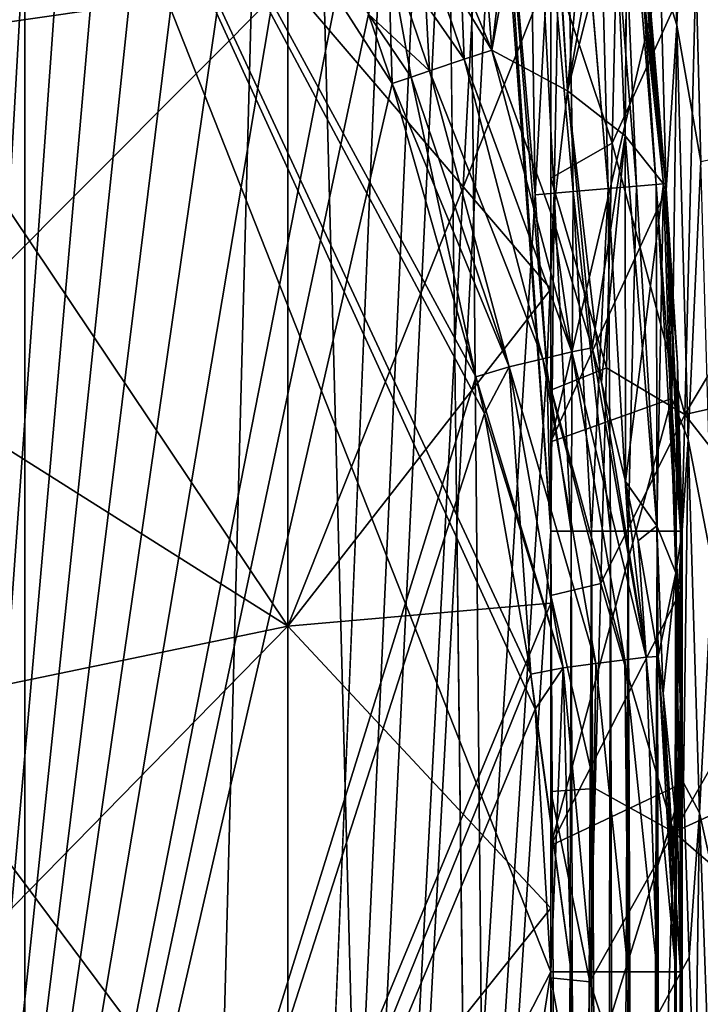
# Model space of a CAD drawing. Header units: metres. Extents: x -86 to 86, y -57 to 57.
# Tile 193 of 256: x 42.98 to 45.57, y -9.02 to -5.27. Entities that reach past the tile are written whole.
import ezdxf

# ---------------------------------------------------------------- set-up
doc = ezdxf.new("R2010")
doc.units = ezdxf.units.M
doc.layers.add('solid_125286', color=7, linetype='CONTINUOUS')

msp = doc.modelspace()

# ---------------------------------------------------------------- linework, layer by layer
at = {"layer": 'solid_125286'}
for points in [[(42.845493, -37.5, 42.475529), (43, 37.5, 42.5), (43, -37.5, 42.5)], [(42.845493, -37.5, 42.475529), (42.845493, 37.5, 42.475529), (43, 37.5, 42.5)], [(42.84594, 37.5, 71.52433), (43, -37.5, 71.5), (43, 37.5, 71.5)], [(42.84594, 37.5, 71.52433), (42.84594, -37.5, 71.52433), (43, -37.5, 71.5)], [(43, 37.5, 42.5), (44.558178, 0.000002, 42.5), (45, -37.5, 42.5)], [(43, -37.5, 42.5), (43, 37.5, 42.5), (45, -37.5, 42.5)], [(43, -37.5, 71.5), (44.558178, -0.000002, 71.5), (45, 37.5, 71.5)], [(43, 37.5, 71.5), (43, -37.5, 71.5), (45, 37.5, 71.5)], [(44.558178, 0.000002, 42.5), (44.676979, -2.797564, 42.5), (45, -37.5, 42.5)], [(43, -37.5, 71.5), (44.619659, -1.947621, 71.5), (44.558178, -0.000002, 71.5)], [(43, -37.5, 71.5), (44.676979, -2.797586, 71.5), (44.619659, -1.947621, 71.5)], [(42.5, -2.561738, 69.5), (44.94072, -7.893453, 69.5), (45, -8.891709, 69.5)], [(42.5, -13.75186, 69.5), (42.5, -2.561738, 69.5), (45, -8.891709, 69.5)], [(42.5, -2.561738, 69.5), (44.924088, -7.75955, 69.5), (44.94072, -7.893453, 69.5)], [(42.5, -2.561738, 69.5), (44.748169, -6.768505, 69.5), (44.924088, -7.75955, 69.5)], [(42.5, -2.561738, 69.5), (44.715443, -6.629291, 69.5), (44.748169, -6.768505, 69.5)], [(42.5, -2.561738, 69.5), (44.396141, -5.513064, 69.5), (44.715443, -6.629291, 69.5)], [(42.5, -2.561738, 69.5), (44.306656, -5.249444, 69.5), (44.396141, -5.513064, 69.5)], [(43.118568, -2.791946, 44.5), (42.959908, -2.660645, 44.5), (42.5, -13.751437, 44.5)], [(43.273991, -2.972508, 44.5), (43.118568, -2.791946, 44.5), (42.5, -13.751437, 44.5)], [(43, -37.5, 71.5), (44.768974, -3.95682, 71.5), (44.676979, -2.797586, 71.5)], [(44.676979, -2.797564, 42.5), (45, -7.215435, 42.5), (45, -37.5, 42.5)], [(44.676979, -2.797564, 42.5), (44.799034, -4.324539, 42.5), (45, -7.215435, 42.5)], [(43.426952, -3.197963, 44.5), (43.273991, -2.972508, 44.5), (42.5, -13.751437, 44.5)], [(43.579376, -3.466637, 44.5), (43.426952, -3.197963, 44.5), (42.5, -13.751437, 44.5)], [(43.733208, -3.779022, 44.5), (43.579376, -3.466637, 44.5), (42.5, -13.751437, 44.5)], [(45.479244, -5.290948, 31.885876), (45.435669, -3.594533, 32.557823), (45.417088, -5.09354, 32.057705)], [(45.527416, -4.140493, 32.323696), (45.435669, -3.594533, 32.557823), (45.479244, -5.290948, 31.885876)], [(44.645538, -3.696599, 43.935696), (44.657799, -5.102276, 44.325001), (44.775368, -5.385839, 44.299999)], [(44.960899, -3.809532, 43.601383), (44.645538, -3.696599, 43.935696), (44.775368, -5.385839, 44.299999)], [(43.890156, -4.136958, 44.5), (43.733208, -3.779022, 44.5), (42.5, -13.751437, 44.5)], [(44.960899, -3.809532, 43.601383), (44.775368, -5.385839, 44.299999), (45.063438, -5.540625, 43.934723)], [(45.206177, -3.9161, 43.240162), (44.960899, -3.809532, 43.601383), (45.063438, -5.540625, 43.934723)], [(45.049019, -3.941344, 71.41436), (45.217842, -5.91303, 71.415192), (45.16605, -3.931511, 71.303596)], [(45.206177, -3.9161, 43.240162), (45.063438, -5.540625, 43.934723), (45.283073, -5.711741, 43.53109)], [(45.16605, -3.931511, 71.303596), (45.326149, -5.903618, 71.316216), (45.241623, -3.925162, 71.161751)], [(45.16605, -3.931511, 71.303596), (45.217842, -5.91303, 71.415192), (45.326149, -5.903618, 71.316216)], [(45.241772, -3.927147, 42.838192), (45.326149, -5.903621, 42.683784), (45.166191, -3.933498, 42.696365)], [(45.291843, -4.653975, 43.19318), (45.206177, -3.9161, 43.240162), (45.283073, -5.711741, 43.53109)], [(45.437695, -5.893929, 43.02697), (45.206177, -3.9161, 43.240162), (45.291843, -4.653975, 43.19318)], [(45.252617, -3.926235, 43.125557), (45.206177, -3.9161, 43.240162), (45.437695, -5.893929, 43.02697)], [(45.241623, -3.925162, 71.161751), (45.401001, -5.897113, 71.190125), (45.268276, -3.922922, 71.011719)], [(45.241623, -3.925162, 71.161751), (45.326149, -5.903618, 71.316216), (45.401001, -5.897113, 71.190125)], [(45.268444, -3.924905, 42.988194), (45.40102, -5.897115, 42.809925), (45.241772, -3.927147, 42.838192)], [(45.241772, -3.927147, 42.838192), (45.40102, -5.897115, 42.809925), (45.326149, -5.903621, 42.683784)], [(45.268276, -3.922922, 71.011719), (45.436207, -5.894054, 71.047058), (45.252422, -3.924255, 70.874336)], [(45.252422, -3.924255, 70.874336), (45.428352, -5.894737, 70.900002), (45.290855, -4.645101, 70.80629)], [(45.252422, -3.924255, 70.874336), (45.437683, -5.893926, 70.972839), (45.428352, -5.894737, 70.900002)], [(45.252422, -3.924255, 70.874336), (45.436207, -5.894054, 71.047058), (45.437683, -5.893926, 70.972839)], [(45.252617, -3.926235, 43.125557), (45.436199, -5.894059, 42.952847), (45.268444, -3.924905, 42.988194)], [(45.252617, -3.926235, 43.125557), (45.437695, -5.893929, 43.02697), (45.436199, -5.894059, 42.952847)], [(45.268276, -3.922922, 71.011719), (45.401001, -5.897113, 71.190125), (45.436207, -5.894054, 71.047058)], [(45.268444, -3.924905, 42.988194), (45.436199, -5.894059, 42.952847), (45.40102, -5.897115, 42.809925)], [(43, -37.5, 71.5), (44.799034, -4.324551, 71.5), (44.768974, -3.95682, 71.5)], [(44.910156, -3.953012, 71.479858), (44.799034, -4.324551, 71.5), (44.940296, -5.937149, 71.5)], [(44.910313, -3.955001, 42.520138), (44.940296, -5.937149, 42.5), (44.799034, -4.324539, 42.5)], [(44.910156, -3.953012, 71.479858), (45.085335, -5.924545, 71.478333), (45.049019, -3.941344, 71.41436)], [(44.910156, -3.953012, 71.479858), (44.940296, -5.937149, 71.5), (45.013401, -5.930797, 71.494583)], [(44.910156, -3.953012, 71.479858), (45.013401, -5.930797, 71.494583), (45.085335, -5.924545, 71.478333)], [(45.049164, -3.943332, 42.585625), (44.940296, -5.937149, 42.5), (44.910313, -3.955001, 42.520138)], [(45.049164, -3.943332, 42.585625), (45.013248, -5.930809, 42.50539), (44.940296, -5.937149, 42.5)], [(45.049164, -3.943332, 42.585625), (45.085236, -5.924554, 42.521633), (45.013248, -5.930809, 42.50539)], [(45.049019, -3.941344, 71.41436), (45.085335, -5.924545, 71.478333), (45.217842, -5.91303, 71.415192)], [(45.166191, -3.933498, 42.696365), (45.217876, -5.913029, 42.584827), (45.049164, -3.943332, 42.585625)], [(45.049164, -3.943332, 42.585625), (45.217876, -5.913029, 42.584827), (45.085236, -5.924554, 42.521633)], [(45.166191, -3.933498, 42.696365), (45.326149, -5.903621, 42.683784), (45.217876, -5.913029, 42.584827)], [(44, -5.124617, 40.125332), (42.5, -4.028228, 40.385902), (42.5, -5.34226, 40.065662)], [(44, -5.124617, 1.874669), (42.5, -5.34226, 1.934338), (42.5, -4.028228, 1.614098)], [(44.051765, -4.543066, 44.5), (43.890156, -4.136958, 44.5), (42.5, -13.751437, 44.5)], [(45.571373, -5.809503, 31.564554), (45.527416, -4.140493, 32.323696), (45.479244, -5.290948, 31.885876)], [(45.659367, -5.791294, 31.555208), (45.61541, -4.123773, 32.311749), (45.527416, -4.140493, 32.323696)], [(45.659367, -5.791294, 31.555208), (45.527416, -4.140493, 32.323696), (45.571373, -5.809503, 31.564554)], [(44.65797, -5.102591, 69.675064), (44.981365, -4.256886, 70.334389), (44.775368, -5.385839, 69.699997)], [(44.981365, -4.256886, 70.334389), (45.063438, -5.540614, 70.065285), (44.775368, -5.385839, 69.699997)], [(44.981365, -4.256886, 70.334389), (45.26384, -4.413814, 70.790222), (45.063438, -5.540614, 70.065285)], [(43, -37.5, 71.5), (44.940296, -5.937149, 71.5), (44.799034, -4.324551, 71.5)], [(44.799034, -4.324539, 42.5), (44.984905, -6.595359, 42.5), (45, -7.215435, 42.5)], [(44.799034, -4.324539, 42.5), (44.940296, -5.937149, 42.5), (44.984905, -6.595359, 42.5)], [(45.26384, -4.413814, 70.790222), (45.290855, -4.645101, 70.80629), (45.063438, -5.540614, 70.065285)], [(44.219734, -5.000644, 44.5), (44.051765, -4.543066, 44.5), (42.5, -13.751437, 44.5)], [(45.290855, -4.645101, 70.80629), (45.283073, -5.711731, 70.468918), (45.063438, -5.540614, 70.065285)], [(45.290855, -4.645101, 70.80629), (45.428352, -5.894737, 70.900002), (45.283073, -5.711731, 70.468918)], [(45.291843, -4.653975, 43.19318), (45.283073, -5.711741, 43.53109), (45.428352, -5.894737, 43.099998)], [(45.437695, -5.893929, 43.02697), (45.291843, -4.653975, 43.19318), (45.428352, -5.894737, 43.099998)], [(45.233009, -5.739922, 9.113315), (45, -5.04106, 9.312075), (45.254173, -4.854056, 8.724897)], [(45.233009, -5.739922, 9.113315), (45.254173, -4.854056, 8.724897), (45.552765, -5.036672, 8.798692)], [(44.381123, -5.004846, 44.47673), (44.539097, -5.465105, 44.476723), (44.511429, -4.953249, 44.406734)], [(44.670895, -5.42089, 69.592552), (44.381367, -5.005093, 69.523315), (44.511723, -4.953698, 69.593353)], [(44.511429, -4.953249, 44.406734), (44.539097, -5.465105, 44.476723), (44.670898, -5.420887, 44.407444)], [(44.511429, -4.953249, 44.406734), (44.670898, -5.420887, 44.407444), (44.657799, -5.102276, 44.325001)], [(44.511723, -4.953698, 69.593353), (44.65797, -5.102591, 69.675064), (44.775368, -5.385839, 69.699997)], [(44.670895, -5.42089, 69.592552), (44.511723, -4.953698, 69.593353), (44.775368, -5.385839, 69.699997)], [(44.306812, -5.249898, 44.5), (44.219734, -5.000644, 44.5), (42.5, -13.751437, 44.5)], [(44.381367, -5.005093, 69.523315), (44.539238, -5.465058, 69.523323), (44.306656, -5.249444, 69.5)], [(44.381123, -5.004846, 44.47673), (44.306812, -5.249898, 44.5), (44.396141, -5.513064, 44.5)], [(44.381123, -5.004846, 44.47673), (44.396141, -5.513064, 44.5), (44.468948, -5.488639, 44.494068)], [(44.381123, -5.004846, 44.47673), (44.468948, -5.488639, 44.494068), (44.539097, -5.465105, 44.476723)], [(44.539238, -5.465058, 69.523323), (44.381367, -5.005093, 69.523315), (44.670895, -5.42089, 69.592552)], [(45, -5.04106, 9.312075), (45, -5.872645, 9.662665), (45, -5.072449, 2.89725)], [(45.233009, -5.739922, 9.113315), (45, -5.872645, 9.662665), (45, -5.04106, 9.312075)], [(45.233009, -5.739922, 9.113315), (45.552765, -5.036672, 8.798692), (45.510178, -6.771837, 9.669412)], [(46.054573, -5.86028, 10.328627), (45.510178, -6.771837, 9.669412), (45.552765, -5.036672, 8.798692)], [(46.07655, -5.032101, 9.913898), (46.054573, -5.86028, 10.328627), (45.552765, -5.036672, 8.798692)], [(44, -5.124617, 1.874669), (45, -5.072449, 2.89725), (45, -6.295692, 3.285522)], [(44, -7.577132, 39.292816), (45, -6.295692, 38.714478), (45, -5.072449, 39.102749)], [(44, -5.124617, 40.125332), (44, -7.577132, 39.292816), (45, -5.072449, 39.102749)], [(45, -5.872645, 9.662665), (45, -6.295692, 3.285522), (45, -5.072449, 2.89725)], [(45, -5.216897, 32.870113), (45, -5.072449, 39.102749), (45, -6.295692, 38.714478)], [(45.417088, -5.09354, 32.057705), (45, -5.216897, 32.870113), (45, -6.875799, 32.084763)], [(45.43906, -5.919432, 31.638338), (45.417088, -5.09354, 32.057705), (45, -6.875799, 32.084763)], [(45.479244, -5.290948, 31.885876), (45.417088, -5.09354, 32.057705), (45.43906, -5.919432, 31.638338)], [(44, -5.124617, 40.125332), (42.5, -5.34226, 40.065662), (42.5, -6.63057, 39.656738)], [(44, -5.124617, 40.125332), (42.5, -6.63057, 39.656738), (44, -7.577132, 39.292816)], [(44, -7.577132, 2.707185), (42.5, -5.34226, 1.934338), (44, -5.124617, 1.874669)], [(44, -7.577132, 2.707185), (44, -5.124617, 1.874669), (45, -6.295692, 3.285522)], [(44.657799, -5.102276, 44.325001), (44.670898, -5.420887, 44.407444), (44.775368, -5.385839, 44.299999)], [(45, -6.875799, 32.084763), (45, -5.216897, 32.870113), (45, -6.295692, 38.714478)], [(44.396141, -5.513064, 44.5), (44.306812, -5.249898, 44.5), (42.5, -13.751437, 44.5)], [(44.468929, -5.488645, 69.505928), (44.396141, -5.513064, 69.5), (44.306656, -5.249444, 69.5)], [(44.539238, -5.465058, 69.523323), (44.468929, -5.488645, 69.505928), (44.306656, -5.249444, 69.5)], [(45.479244, -5.290948, 31.885876), (45.43906, -5.919432, 31.638338), (45.461037, -6.711362, 31.157557)], [(45.522816, -6.867432, 30.966915), (45.479244, -5.290948, 31.885876), (45.461037, -6.711362, 31.157557)], [(45.571373, -5.809503, 31.564554), (45.479244, -5.290948, 31.885876), (45.522816, -6.867432, 30.966915)], [(44, -7.577132, 2.707185), (42.5, -6.63057, 2.343263), (42.5, -5.34226, 1.934338)], [(45.07959, -6.534004, 69.670135), (44.670895, -5.42089, 69.592552), (44.775368, -5.385839, 69.699997)], [(44.775368, -5.385839, 44.299999), (44.670898, -5.420887, 44.407444), (45.079586, -6.534003, 44.329861)], [(45.007839, -6.025507, 69.751617), (44.775368, -5.385839, 69.699997), (45.063438, -5.540614, 70.065285)], [(45.007839, -6.025507, 69.751617), (45.07959, -6.534004, 69.670135), (44.775368, -5.385839, 69.699997)], [(44.775368, -5.385839, 44.299999), (45.079586, -6.534003, 44.329861), (45.007866, -6.025597, 44.248375)], [(45.063438, -5.540625, 43.934723), (44.775368, -5.385839, 44.299999), (45.007866, -6.025597, 44.248375)], [(44.670898, -5.420887, 44.407444), (44.539097, -5.465105, 44.476723), (44.969784, -6.560136, 44.425316)], [(44.969784, -6.560138, 69.574684), (44.539238, -5.465058, 69.523323), (44.670895, -5.42089, 69.592552)], [(44.969784, -6.560138, 69.574684), (44.670895, -5.42089, 69.592552), (45.07959, -6.534004, 69.670135)], [(44.670898, -5.420887, 44.407444), (44.969784, -6.560136, 44.425316), (45.079586, -6.534003, 44.329861)], [(44.842247, -6.590491, 69.517677), (44.468929, -5.488645, 69.505928), (44.539238, -5.465058, 69.523323)], [(44.539097, -5.465105, 44.476723), (44.468948, -5.488639, 44.494068), (44.842247, -6.590489, 44.482319)], [(44.539097, -5.465105, 44.476723), (44.842247, -6.590489, 44.482319), (44.969784, -6.560136, 44.425316)], [(44.842247, -6.590491, 69.517677), (44.539238, -5.465058, 69.523323), (44.969784, -6.560138, 69.574684)], [(44.468948, -5.488639, 44.494068), (44.396141, -5.513064, 44.5), (44.842247, -6.590489, 44.482319)], [(44.468929, -5.488645, 69.505928), (44.715443, -6.629291, 69.5), (44.396141, -5.513064, 69.5)], [(44.842247, -6.590491, 69.517677), (44.715443, -6.629291, 69.5), (44.468929, -5.488645, 69.505928)], [(44.715443, -6.629285, 44.5), (44.396141, -5.513064, 44.5), (42.5, -13.751437, 44.5)], [(44.842247, -6.590489, 44.482319), (44.396141, -5.513064, 44.5), (44.715443, -6.629285, 44.5)], [(45.007839, -6.025507, 69.751617), (45.063438, -5.540614, 70.065285), (45.157612, -6.518131, 69.793434)], [(45.063438, -5.540625, 43.934723), (45.007866, -6.025597, 44.248375), (45.157612, -6.518138, 44.20657)], [(45.157612, -6.518131, 69.793434), (45.063438, -5.540614, 70.065285), (45.283073, -5.711731, 70.468918)], [(45.063438, -5.540625, 43.934723), (45.157612, -6.518138, 44.20657), (45.193134, -6.649473, 44.195358)], [(45.283073, -5.711741, 43.53109), (45.063438, -5.540625, 43.934723), (45.193134, -6.649473, 44.195358)], [(45.157612, -6.518131, 69.793434), (45.283073, -5.711731, 70.468918), (45.193104, -6.649352, 69.804634)], [(45.193104, -6.649352, 69.804634), (45.283073, -5.711731, 70.468918), (45.284817, -7.026774, 69.836937)], [(45.283073, -5.711741, 43.53109), (45.193134, -6.649473, 44.195358), (45.284817, -7.026784, 44.163063)], [(45.284817, -7.026774, 69.836937), (45.283073, -5.711731, 70.468918), (45.428352, -5.894737, 70.900002)], [(45.283073, -5.711741, 43.53109), (45.284817, -7.026784, 44.163063), (45.403473, -7.195446, 43.844036)], [(45.428352, -5.894737, 43.099998), (45.283073, -5.711741, 43.53109), (45.403473, -7.195446, 43.844036)], [(45.211716, -6.594966, 9.56556), (45, -5.872645, 9.662665), (45.233009, -5.739922, 9.113315)], [(45.211716, -6.594966, 9.56556), (45.233009, -5.739922, 9.113315), (45.510178, -6.771837, 9.669412)], [(45.615326, -7.344535, 30.561789), (45.571373, -5.809503, 31.564554), (45.522816, -6.867432, 30.966915)], [(45, -5.872645, 9.662665), (45, -6.680086, 10.07256), (45, -6.295692, 3.285522)], [(45.211716, -6.594966, 9.56556), (45, -6.680086, 10.07256), (45, -5.872645, 9.662665)], [(46.054573, -5.86028, 10.328627), (46.032597, -6.654667, 10.805381), (45.510178, -6.771837, 9.669412)], [(45.085236, -5.924554, 42.521633), (45.217876, -5.913029, 42.584827), (45.154446, -7.215435, 42.524452)], [(45.217842, -5.91303, 71.415192), (45.085335, -5.924545, 71.478333), (45.22699, -7.215435, 71.445503)], [(45.217876, -5.913029, 42.584827), (45.226978, -7.215435, 42.554489), (45.154446, -7.215435, 42.524452)], [(45.326149, -5.903618, 71.316216), (45.217842, -5.91303, 71.415192), (45.293888, -7.215435, 71.40451)], [(45.217842, -5.91303, 71.415192), (45.22699, -7.215435, 71.445503), (45.293888, -7.215435, 71.40451)], [(45.217876, -5.913029, 42.584827), (45.326149, -5.903621, 42.683784), (45.293861, -7.215435, 42.59547)], [(45.217876, -5.913029, 42.584827), (45.293861, -7.215435, 42.59547), (45.226978, -7.215435, 42.554489)], [(45.403473, -7.19544, 70.15596), (45.284817, -7.026774, 69.836937), (45.428352, -5.894737, 70.900002)], [(45.326149, -5.903621, 42.683784), (45.404461, -7.215435, 42.706039), (45.293861, -7.215435, 42.59547)], [(45.326149, -5.903618, 71.316216), (45.293888, -7.215435, 71.40451), (45.404476, -7.215435, 71.293938)], [(45.401001, -5.897113, 71.190125), (45.326149, -5.903618, 71.316216), (45.404476, -7.215435, 71.293938)], [(45.326149, -5.903621, 42.683784), (45.40102, -5.897115, 42.809925), (45.404461, -7.215435, 42.706039)], [(45.436207, -5.894054, 71.047058), (45.401001, -5.897113, 71.190125), (45.493851, -7.215435, 71.078178)], [(45.401001, -5.897113, 71.190125), (45.404476, -7.215435, 71.293938), (45.475533, -7.215435, 71.154495)], [(45.401001, -5.897113, 71.190125), (45.475533, -7.215435, 71.154495), (45.493851, -7.215435, 71.078178)], [(45.40102, -5.897115, 42.809925), (45.436199, -5.894059, 42.952847), (45.475533, -7.215435, 42.845501)], [(45.40102, -5.897115, 42.809925), (45.475533, -7.215435, 42.845501), (45.404461, -7.215435, 42.706039)], [(45.403473, -7.19544, 70.15596), (45.428352, -5.894737, 70.900002), (45.475769, -7.37508, 70.484413)], [(45.428352, -5.894737, 43.099998), (45.403473, -7.195446, 43.844036), (45.475769, -7.375085, 43.515591)], [(45.48217, -6.577087, 70.95076), (45.428352, -5.894737, 70.900002), (45.437683, -5.893926, 70.972839)], [(45.437695, -5.893929, 43.02697), (45.428352, -5.894737, 43.099998), (45.48217, -6.577101, 43.049236)], [(45.475769, -7.37508, 70.484413), (45.428352, -5.894737, 70.900002), (45.48217, -6.577087, 70.95076)], [(45.48217, -6.577101, 43.049236), (45.428352, -5.894737, 43.099998), (45.475769, -7.375085, 43.515591)], [(45.436199, -5.894059, 42.952847), (45.437695, -5.893929, 43.02697), (45.5, -7.215435, 43)], [(45.436199, -5.894059, 42.952847), (45.5, -7.215435, 43), (45.493851, -7.215435, 42.921822)], [(45.436199, -5.894059, 42.952847), (45.493851, -7.215435, 42.921822), (45.475533, -7.215435, 42.845501)], [(45.437683, -5.893926, 70.972839), (45.436207, -5.894054, 71.047058), (45.5, -7.215435, 71)], [(45.436207, -5.894054, 71.047058), (45.493851, -7.215435, 71.078178), (45.5, -7.215435, 71)], [(45.48217, -6.577087, 70.95076), (45.437683, -5.893926, 70.972839), (45.5, -7.215435, 71)], [(45.437695, -5.893929, 43.02697), (45.48217, -6.577101, 43.049236), (45.5, -7.215435, 43)], [(43, -37.5, 71.5), (44.984905, -6.595353, 71.5), (44.940296, -5.937149, 71.5)], [(45.013401, -5.930797, 71.494583), (44.940296, -5.937149, 71.5), (44.984905, -6.595353, 71.5)], [(45.013248, -5.930809, 42.50539), (44.984905, -6.595359, 42.5), (44.940296, -5.937149, 42.5)], [(45.013401, -5.930797, 71.494583), (44.984905, -6.595353, 71.5), (45.07814, -7.215435, 71.493858)], [(45.013248, -5.930809, 42.50539), (45, -7.215435, 42.5), (44.984905, -6.595359, 42.5)], [(45.461037, -6.711362, 31.157557), (45.43906, -5.919432, 31.638338), (45, -6.875799, 32.084763)], [(45.013248, -5.930809, 42.50539), (45.078144, -7.215435, 42.506145), (45, -7.215435, 42.5)], [(45.013248, -5.930809, 42.50539), (45.085236, -5.924554, 42.521633), (45.078144, -7.215435, 42.506145)], [(45.085335, -5.924545, 71.478333), (45.013401, -5.930797, 71.494583), (45.07814, -7.215435, 71.493858)], [(45.085335, -5.924545, 71.478333), (45.07814, -7.215435, 71.493858), (45.154449, -7.215435, 71.475548)], [(45.085236, -5.924554, 42.521633), (45.154446, -7.215435, 42.524452), (45.078144, -7.215435, 42.506145)], [(45.085335, -5.924545, 71.478333), (45.154449, -7.215435, 71.475548), (45.22699, -7.215435, 71.445503)], [(45.007839, -6.025507, 69.751617), (45.157612, -6.518131, 69.793434), (45.07959, -6.534004, 69.670135)], [(45.007866, -6.025597, 44.248375), (45.079586, -6.534003, 44.329861), (45.157612, -6.518138, 44.20657)], [(44, -7.577132, 2.707185), (45, -6.295692, 3.285522), (45, -7.48968, 3.756329)], [(44, -7.577132, 39.292816), (45, -7.48968, 38.243671), (45, -6.295692, 38.714478)], [(45, -7.46066, 10.541562), (45, -7.48968, 3.756329), (45, -6.295692, 3.285522)], [(45, -6.680086, 10.07256), (45, -7.46066, 10.541562), (45, -6.295692, 3.285522)], [(45, -6.875799, 32.084763), (45, -6.295692, 38.714478), (45, -7.48968, 38.243671)], [(45.079586, -6.534003, 44.329861), (44.969784, -6.560136, 44.425316), (45.28167, -7.70526, 44.345627)], [(44.969784, -6.560138, 69.574684), (45.07959, -6.534004, 69.670135), (45.28167, -7.705262, 69.654373)], [(45.157612, -6.518138, 44.20657), (45.079586, -6.534003, 44.329861), (45.362709, -7.694739, 44.231789)], [(45.079586, -6.534003, 44.329861), (45.28167, -7.70526, 44.345627), (45.362709, -7.694739, 44.231789)], [(45.07959, -6.534004, 69.670135), (45.157612, -6.518131, 69.793434), (45.362709, -7.694741, 69.768211)], [(45.07959, -6.534004, 69.670135), (45.362709, -7.694741, 69.768211), (45.28167, -7.705262, 69.654373)], [(45.157612, -6.518131, 69.793434), (45.193104, -6.649352, 69.804634), (45.362709, -7.694741, 69.768211)], [(45.193134, -6.649473, 44.195358), (45.157612, -6.518138, 44.20657), (45.362709, -7.694739, 44.231789)], [(44.842247, -6.590489, 44.482319), (44.715443, -6.629285, 44.5), (45.04768, -7.735637, 44.484032)], [(44.842247, -6.590491, 69.517677), (44.748169, -6.768505, 69.5), (44.715443, -6.629291, 69.5)], [(44.842247, -6.590491, 69.517677), (44.924088, -7.75955, 69.5), (44.748169, -6.768505, 69.5)], [(44.969784, -6.560136, 44.425316), (44.842247, -6.590489, 44.482319), (45.172112, -7.719483, 44.432533)], [(44.842247, -6.590491, 69.517677), (44.969784, -6.560138, 69.574684), (45.172112, -7.719485, 69.567467)], [(44.842247, -6.590489, 44.482319), (45.04768, -7.735637, 44.484032), (45.172112, -7.719483, 44.432533)], [(44.842247, -6.590491, 69.517677), (45.047684, -7.735639, 69.515968), (44.924088, -7.75955, 69.5)], [(44.842247, -6.590491, 69.517677), (45.172112, -7.719485, 69.567467), (45.047684, -7.735639, 69.515968)], [(44.969784, -6.560136, 44.425316), (45.172112, -7.719483, 44.432533), (45.28167, -7.70526, 44.345627)], [(44.969784, -6.560138, 69.574684), (45.28167, -7.705262, 69.654373), (45.172112, -7.719485, 69.567467)], [(45.475769, -7.37508, 70.484413), (45.48217, -6.577087, 70.95076), (45.5, -7.215435, 71)], [(45.48217, -6.577101, 43.049236), (45.475769, -7.375085, 43.515591), (45.5, -7.55769, 43.181755)], [(45.48217, -6.577101, 43.049236), (45.5, -7.55769, 43.181755), (45.5, -7.215435, 43)], [(43, -37.5, 71.5), (45, -7.215435, 71.5), (44.984905, -6.595353, 71.5)], [(45.07814, -7.215435, 71.493858), (44.984905, -6.595353, 71.5), (45, -7.215435, 71.5)], [(45.190521, -7.414598, 10.079206), (45, -6.680086, 10.07256), (45.211716, -6.594966, 9.56556)], [(45.190521, -7.414598, 10.079206), (45.211716, -6.594966, 9.56556), (45.510178, -6.771837, 9.669412)], [(44.748161, -6.768468, 44.5), (44.715443, -6.629285, 44.5), (42.5, -13.751437, 44.5)], [(44, -7.577132, 39.292816), (42.5, -6.63057, 39.656738), (42.5, -7.888067, 39.160889)], [(44, -7.577132, 2.707185), (42.5, -7.888067, 2.839113), (42.5, -6.63057, 2.343263)], [(45.04768, -7.735637, 44.484032), (44.715443, -6.629285, 44.5), (44.748161, -6.768468, 44.5)], [(45.193104, -6.649352, 69.804634), (45.284817, -7.026774, 69.836937), (45.362709, -7.694741, 69.768211)], [(45.284817, -7.026784, 44.163063), (45.193134, -6.649473, 44.195358), (45.362709, -7.694739, 44.231789)], [(46.032597, -6.654667, 10.805381), (46.010612, -7.41082, 11.341082), (45.510178, -6.771837, 9.669412)], [(45.190521, -7.414598, 10.079206), (45, -7.46066, 10.541562), (45, -6.680086, 10.07256)], [(45.461037, -6.711362, 31.157557), (45, -6.875799, 32.084763), (45, -8.41179, 31.071712)], [(45.483013, -7.464358, 30.61808), (45.461037, -6.711362, 31.157557), (45, -8.41179, 31.071712)], [(45.522816, -6.867432, 30.966915), (45.461037, -6.711362, 31.157557), (45.483013, -7.464358, 30.61808)], [(44.924088, -7.759548, 44.5), (44.748161, -6.768468, 44.5), (42.5, -13.751437, 44.5)], [(45.04768, -7.735637, 44.484032), (44.748161, -6.768468, 44.5), (44.924088, -7.759548, 44.5)], [(45.190521, -7.414598, 10.079206), (45.510178, -6.771837, 9.669412), (45.467667, -8.360527, 10.785227)], [(46.010612, -7.41082, 11.341082), (45.467667, -8.360527, 10.785227), (45.510178, -6.771837, 9.669412)], [(45, -8.41179, 31.071712), (45, -6.875799, 32.084763), (45, -7.48968, 38.243671)], [(45.522816, -6.867432, 30.966915), (45.483013, -7.464358, 30.61808), (45.50499, -8.173872, 30.022631)], [(45.566387, -8.287575, 29.821301), (45.522816, -6.867432, 30.966915), (45.50499, -8.173872, 30.022631)], [(45.615326, -7.344535, 30.561789), (45.522816, -6.867432, 30.966915), (45.566387, -8.287575, 29.821301)], [(45.284817, -7.026774, 69.836937), (45.332428, -7.253217, 69.856491), (45.362709, -7.694741, 69.768211)], [(45.403473, -7.19544, 70.15596), (45.332428, -7.253217, 69.856491), (45.284817, -7.026774, 69.836937)], [(45.284817, -7.026784, 44.163063), (45.362709, -7.694739, 44.231789), (45.332447, -7.253313, 44.143497)], [(45.403473, -7.195446, 43.844036), (45.284817, -7.026784, 44.163063), (45.332447, -7.253313, 44.143497)], [(43, -37.5, 71.5), (45, -37.5, 71.5), (45, -7.215435, 71.5)], [(45.078144, -7.215435, 42.506145), (45, -37.5, 42.5), (45, -7.215435, 42.5)], [(45.154446, -7.215435, 42.524452), (45.154507, -37.5, 42.524471), (45, -37.5, 42.5)], [(45.078144, -7.215435, 42.506145), (45.154446, -7.215435, 42.524452), (45, -37.5, 42.5)], [(45.15406, -37.5, 71.47567), (45, -7.215435, 71.5), (45, -37.5, 71.5)], [(45.07814, -7.215435, 71.493858), (45, -7.215435, 71.5), (45.15406, -37.5, 71.47567)], [(45.154449, -7.215435, 71.475548), (45.07814, -7.215435, 71.493858), (45.15406, -37.5, 71.47567)], [(45.154449, -7.215435, 71.475548), (45.15406, -37.5, 71.47567), (45.29364, -37.5, 71.404694)], [(45.154446, -7.215435, 42.524452), (45.226978, -7.215435, 42.554489), (45.154507, -37.5, 42.524471)], [(45.22699, -7.215435, 71.445503), (45.154449, -7.215435, 71.475548), (45.29364, -37.5, 71.404694)], [(45.293861, -7.215435, 42.59547), (45.294018, -37.5, 42.595585), (45.154507, -37.5, 42.524471)], [(45.226978, -7.215435, 42.554489), (45.293861, -7.215435, 42.59547), (45.154507, -37.5, 42.524471)], [(45.293888, -7.215435, 71.40451), (45.22699, -7.215435, 71.445503), (45.29364, -37.5, 71.404694)], [(45.293888, -7.215435, 71.40451), (45.29364, -37.5, 71.404694), (45.404415, -37.5, 71.294022)], [(45.293861, -7.215435, 42.59547), (45.404461, -7.215435, 42.706039), (45.294018, -37.5, 42.595585)], [(45.404476, -7.215435, 71.293938), (45.293888, -7.215435, 71.40451), (45.404415, -37.5, 71.294022)], [(45.404461, -7.215435, 42.706039), (45.404694, -37.5, 42.70636), (45.294018, -37.5, 42.595585)], [(45.403473, -7.19544, 70.15596), (45.408543, -7.69216, 69.894875), (45.332428, -7.253217, 69.856491)], [(45.403473, -7.195446, 43.844036), (45.332447, -7.253313, 44.143497), (45.408543, -7.69216, 44.105129)], [(45.403473, -7.19544, 70.15596), (45.475769, -7.37508, 70.484413), (45.408543, -7.69216, 69.894875)], [(45.403473, -7.195446, 43.844036), (45.408543, -7.69216, 44.105129), (45.428123, -7.831582, 44.092911)], [(45.475769, -7.375085, 43.515591), (45.403473, -7.195446, 43.844036), (45.428123, -7.831582, 44.092911)], [(45.404476, -7.215435, 71.293938), (45.404415, -37.5, 71.294022), (45.475529, -37.5, 71.15451)], [(45.404461, -7.215435, 42.706039), (45.475533, -7.215435, 42.845501), (45.404694, -37.5, 42.70636)], [(45.475533, -7.215435, 71.154495), (45.404476, -7.215435, 71.293938), (45.475529, -37.5, 71.15451)], [(45.475533, -7.215435, 42.845501), (45.475674, -37.5, 42.84594), (45.404694, -37.5, 42.70636)], [(45.475533, -7.215435, 71.154495), (45.475529, -37.5, 71.15451), (45.5, -37.5, 71)], [(45.493851, -7.215435, 71.078178), (45.475533, -7.215435, 71.154495), (45.5, -37.5, 71)], [(45.475533, -7.215435, 42.845501), (45.493851, -7.215435, 42.921822), (45.475674, -37.5, 42.84594)], [(45.475674, -37.5, 42.84594), (45.5, -7.215435, 43), (45.5, -37.5, 43)], [(45.493851, -7.215435, 42.921822), (45.5, -7.215435, 43), (45.475674, -37.5, 42.84594)], [(45.475769, -7.37508, 70.484413), (45.5, -7.215435, 71), (45.5, -7.557684, 70.818245)], [(45.493851, -7.215435, 71.078178), (45.5, -37.5, 71), (45.5, -7.215435, 71)], [(45.5, -7.215435, 43), (45.5, -16.956745, 44), (45.5, -25.021778, 44)], [(45.5, -7.215435, 43), (45.5, -8.069077, 43.47401), (45.5, -16.956745, 44)], [(45.5, -7.215435, 43), (45.5, -7.55769, 43.181755), (45.5, -8.069077, 43.47401)], [(45.5, -37.5, 44), (45.5, -37.5, 43), (45.5, -7.215435, 43)], [(45.5, -36.239105, 44), (45.5, -37.5, 44), (45.5, -7.215435, 43)], [(45.5, -34.978214, 44), (45.5, -36.239105, 44), (45.5, -7.215435, 43)], [(45.5, -34.724342, 44.032825), (45.5, -34.978214, 44), (45.5, -7.215435, 43)], [(45.5, -34.481598, 44.132057), (45.5, -34.724342, 44.032825), (45.5, -7.215435, 43)], [(45.5, -34.271091, 44.292873), (45.5, -34.481598, 44.132057), (45.5, -7.215435, 43)], [(45.5, -34.271091, 44.292873), (45.5, -7.215435, 43), (45.5, -25.021778, 44)], [(45.5, -7.557684, 70.818245), (45.5, -7.215435, 71), (45.5, -37.5, 71)], [(45.332428, -7.253217, 69.856491), (45.408543, -7.69216, 69.894875), (45.362709, -7.694741, 69.768211)], [(45.332447, -7.253313, 44.143497), (45.362709, -7.694739, 44.231789), (45.408543, -7.69216, 44.105129)], [(45.475769, -7.37508, 70.484413), (45.428116, -7.831534, 69.907089), (45.408543, -7.69216, 69.894875)], [(45.475769, -7.37508, 70.484413), (45.482723, -8.379215, 69.954819), (45.428116, -7.831534, 69.907089)], [(45.475769, -7.375085, 43.515591), (45.428123, -7.831582, 44.092911), (45.482723, -8.379227, 44.045181)], [(45.475769, -7.37508, 70.484413), (45.5, -7.557684, 70.818245), (45.482723, -8.379215, 69.954819)], [(45.475769, -7.375085, 43.515591), (45.5, -8.891709, 44), (45.5, -8.069077, 43.47401)], [(45.475769, -7.375085, 43.515591), (45.482723, -8.379227, 44.045181), (45.5, -8.891709, 44)], [(45.475769, -7.375085, 43.515591), (45.5, -8.069077, 43.47401), (45.5, -7.55769, 43.181755)], [(45.659279, -8.709206, 29.337297), (45.615326, -7.344535, 30.561789), (45.566387, -8.287575, 29.821301)], [(45.169441, -8.194414, 10.651494), (45, -7.46066, 10.541562), (45.190521, -7.414598, 10.079206)], [(45.169441, -8.194414, 10.651494), (45.190521, -7.414598, 10.079206), (45.467667, -8.360527, 10.785227)], [(46.010612, -7.41082, 11.341082), (45.988628, -8.124158, 11.932512), (45.467667, -8.360527, 10.785227)], [(44, -7.577132, 2.707185), (45, -7.48968, 3.756329), (45, -8.64944, 4.30788)], [(44, -9.900001, 38.147305), (45, -8.64944, 37.69212), (45, -7.48968, 38.243671)], [(44, -7.577132, 39.292816), (44, -9.900001, 38.147305), (45, -7.48968, 38.243671)], [(45, -7.46066, 10.541562), (45, -8.206697, 11.065399), (45, -7.48968, 3.756329)], [(45.169441, -8.194414, 10.651494), (45, -8.206697, 11.065399), (45, -7.46066, 10.541562)], [(45.50499, -8.173872, 30.022631), (45.483013, -7.464358, 30.61808), (45, -8.41179, 31.071712)], [(45, -8.206697, 11.065399), (45, -8.64944, 4.30788), (45, -7.48968, 3.756329)], [(45, -8.41179, 31.071712), (45, -7.48968, 38.243671), (45, -8.64944, 37.69212)], [(45.482723, -8.379215, 69.954819), (45.5, -7.557684, 70.818245), (45.5, -8.069077, 70.525986)], [(45.5, -8.069077, 70.525986), (45.5, -7.557684, 70.818245), (45.5, -37.5, 71)], [(44, -7.577132, 39.292816), (42.5, -7.888067, 39.160889), (42.5, -9.109516, 38.579998)], [(44, -7.577132, 39.292816), (42.5, -9.109516, 38.579998), (44, -9.900001, 38.147305)], [(44, -9.900001, 3.852697), (42.5, -7.888067, 2.839113), (44, -7.577132, 2.707185)], [(44, -9.900001, 3.852697), (44, -7.577132, 2.707185), (45, -8.64944, 4.30788)], [(45.28167, -7.70526, 44.345627), (45.172112, -7.719483, 44.432533), (45.293922, -8.891709, 44.404484)], [(45.172112, -7.719485, 69.567467), (45.28167, -7.705262, 69.654373), (45.2939, -8.891709, 69.595497)], [(45.362709, -7.694739, 44.231789), (45.28167, -7.70526, 44.345627), (45.404503, -8.891709, 44.2939)], [(45.28167, -7.705262, 69.654373), (45.362709, -7.694741, 69.768211), (45.404488, -8.891709, 69.706078)], [(45.28167, -7.70526, 44.345627), (45.293922, -8.891709, 44.404484), (45.404503, -8.891709, 44.2939)], [(45.28167, -7.705262, 69.654373), (45.404488, -8.891709, 69.706078), (45.2939, -8.891709, 69.595497)], [(45.362709, -7.694741, 69.768211), (45.408543, -7.69216, 69.894875), (45.47554, -8.891709, 69.845528)], [(45.408543, -7.69216, 44.105129), (45.362709, -7.694739, 44.231789), (45.47554, -8.891709, 44.154472)], [(45.362709, -7.694739, 44.231789), (45.404503, -8.891709, 44.2939), (45.47554, -8.891709, 44.154472)], [(45.362709, -7.694741, 69.768211), (45.47554, -8.891709, 69.845528), (45.404488, -8.891709, 69.706078)], [(45.408543, -7.69216, 69.894875), (45.428116, -7.831534, 69.907089), (45.47554, -8.891709, 69.845528)], [(45.408543, -7.69216, 44.105129), (45.47554, -8.891709, 44.154472), (45.493855, -8.891709, 44.078163)], [(45.428123, -7.831582, 44.092911), (45.408543, -7.69216, 44.105129), (45.493855, -8.891709, 44.078163)], [(45.04768, -7.735637, 44.484032), (44.924088, -7.759548, 44.5), (45.078159, -8.891709, 44.493855)], [(45.047684, -7.735639, 69.515968), (44.94072, -7.893453, 69.5), (44.924088, -7.75955, 69.5)], [(45.047684, -7.735639, 69.515968), (45, -8.891709, 69.5), (44.94072, -7.893453, 69.5)], [(45.047684, -7.735639, 69.515968), (45.078163, -8.891709, 69.506149), (45, -8.891709, 69.5)], [(45.172112, -7.719483, 44.432533), (45.04768, -7.735637, 44.484032), (45.154476, -8.891709, 44.47554)], [(45.04768, -7.735637, 44.484032), (45.078159, -8.891709, 44.493855), (45.154476, -8.891709, 44.47554)], [(45.047684, -7.735639, 69.515968), (45.172112, -7.719485, 69.567467), (45.154472, -8.891709, 69.52446)], [(45.047684, -7.735639, 69.515968), (45.154472, -8.891709, 69.52446), (45.078163, -8.891709, 69.506149)], [(45.172112, -7.719485, 69.567467), (45.2939, -8.891709, 69.595497), (45.154472, -8.891709, 69.52446)], [(45.172112, -7.719483, 44.432533), (45.154476, -8.891709, 44.47554), (45.293922, -8.891709, 44.404484)], [(44.94072, -7.893444, 44.5), (44.924088, -7.759548, 44.5), (42.5, -13.751437, 44.5)], [(45.078159, -8.891709, 44.493855), (44.924088, -7.759548, 44.5), (44.94072, -7.893444, 44.5)], [(45.428116, -7.831534, 69.907089), (45.493855, -8.891709, 69.921837), (45.47554, -8.891709, 69.845528)], [(45.428116, -7.831534, 69.907089), (45.482723, -8.379215, 69.954819), (45.493855, -8.891709, 69.921837)], [(45.482723, -8.379227, 44.045181), (45.428123, -7.831582, 44.092911), (45.493855, -8.891709, 44.078163)], [(44, -9.900001, 3.852697), (42.5, -9.109516, 3.420001), (42.5, -7.888067, 2.839113)], [(45, -8.891709, 44.5), (44.94072, -7.893444, 44.5), (42.5, -13.751437, 44.5)], [(45.078159, -8.891709, 44.493855), (44.94072, -7.893444, 44.5), (45, -8.891709, 44.5)], [(45.482723, -8.379215, 69.954819), (45.5, -8.069077, 70.525986), (45.5, -8.891709, 70)], [(45.5, -8.069077, 43.47401), (45.5, -8.891709, 44), (45.5, -16.956745, 44)], [(45.5, -8.891709, 70), (45.5, -8.069077, 70.525986), (45.5, -37.5, 71)], [(45.988628, -8.124158, 11.932512), (45.966652, -8.790186, 12.576449), (45.467667, -8.360527, 10.785227)], [(45.50499, -8.173872, 30.022631), (45, -8.41179, 31.071712), (45, -9.797582, 29.845757)], [(45.526966, -8.83612, 29.374805), (45.50499, -8.173872, 30.022631), (45, -9.797582, 29.845757)], [(45.148384, -8.930228, 11.27935), (45, -8.206697, 11.065399), (45.169441, -8.194414, 10.651494)], [(45.148384, -8.930228, 11.27935), (45.169441, -8.194414, 10.651494), (45.467667, -8.360527, 10.785227)], [(45.566387, -8.287575, 29.821301), (45.50499, -8.173872, 30.022631), (45.526966, -8.83612, 29.374805)], [(45, -8.206697, 11.065399), (45, -8.915239, 11.64189), (45, -8.64944, 4.30788)], [(45.148384, -8.930228, 11.27935), (45, -8.915239, 11.64189), (45, -8.206697, 11.065399)], [(45.566387, -8.287575, 29.821301), (45.526966, -8.83612, 29.374805), (45.54895, -9.447579, 28.678471)], [(45.609959, -9.519481, 28.475111), (45.566387, -8.287575, 29.821301), (45.54895, -9.447579, 28.678471)], [(45.659279, -8.709206, 29.337297), (45.566387, -8.287575, 29.821301), (45.609959, -9.519481, 28.475111)], [(45.148384, -8.930228, 11.27935), (45.467667, -8.360527, 10.785227), (45.425236, -9.768372, 12.121999)], [(45.966652, -8.790186, 12.576449), (45.425236, -9.768372, 12.121999), (45.467667, -8.360527, 10.785227)], [(45.482723, -8.379215, 69.954819), (45.5, -8.891709, 70), (45.493855, -8.891709, 69.921837)], [(45.482723, -8.379227, 44.045181), (45.493855, -8.891709, 44.078163), (45.5, -8.891709, 44)], [(45, -8.41179, 31.071712), (45, -8.64944, 37.69212), (45, -9.768239, 37.063)], [(45, -9.797582, 29.845757), (45, -8.41179, 31.071712), (45, -9.768239, 37.063)], [(44, -9.900001, 3.852697), (45, -8.64944, 4.30788), (45, -9.768239, 4.936998)], [(44, -9.900001, 38.147305), (45, -9.768239, 37.063), (45, -8.64944, 37.69212)], [(45, -9.583503, 12.268785), (45, -9.768239, 4.936998), (45, -8.64944, 4.30788)], [(45, -8.915239, 11.64189), (45, -9.583503, 12.268785), (45, -8.64944, 4.30788)], [(45.966652, -8.790186, 12.576449), (45.944668, -9.405112, 13.269475), (45.425236, -9.768372, 12.121999)], [(45.54895, -9.447579, 28.678471), (45.526966, -8.83612, 29.374805), (45, -9.797582, 29.845757)], [(45, -8.891709, 44.5), (42.5, -24.999981, 44.5), (45, -25.021797, 44.5)], [(45, -8.891709, 44.5), (42.5, -13.751437, 44.5), (42.5, -24.999981, 44.5)], [(45, -25.021797, 69.5), (42.5, -13.75186, 69.5), (45, -8.891709, 69.5)], [(45.1465, -25.021799, 44.478058), (45, -8.891709, 44.5), (45, -25.021797, 44.5)], [(45.078159, -8.891709, 44.493855), (45, -8.891709, 44.5), (45.1465, -25.021799, 44.478058)], [(45.078163, -8.891709, 69.506149), (45, -25.021797, 69.5), (45, -8.891709, 69.5)], [(45.1465, -25.021797, 69.521942), (45, -25.021797, 69.5), (45.078163, -8.891709, 69.506149)], [(45.154476, -8.891709, 44.47554), (45.078159, -8.891709, 44.493855), (45.1465, -25.021799, 44.478058)], [(45.1465, -25.021797, 69.521942), (45.078163, -8.891709, 69.506149), (45.154472, -8.891709, 69.52446)], [(45.1465, -25.021797, 69.521942), (45.154472, -8.891709, 69.52446), (45.2939, -8.891709, 69.595497)], [(45.290352, -25.021797, 69.592941), (45.1465, -25.021797, 69.521942), (45.2939, -8.891709, 69.595497)], [(45.154476, -8.891709, 44.47554), (45.1465, -25.021799, 44.478058), (45.290352, -25.021799, 44.407059)], [(45.293922, -8.891709, 44.404484), (45.154476, -8.891709, 44.47554), (45.290352, -25.021799, 44.407059)], [(45.290352, -25.021797, 69.592941), (45.2939, -8.891709, 69.595497), (45.404488, -8.891709, 69.706078)], [(45.404503, -25.021797, 69.7061), (45.290352, -25.021797, 69.592941), (45.404488, -8.891709, 69.706078)], [(45.293922, -8.891709, 44.404484), (45.290352, -25.021799, 44.407059), (45.404484, -25.021799, 44.293926)], [(45.404503, -8.891709, 44.2939), (45.293922, -8.891709, 44.404484), (45.404484, -25.021799, 44.293926)], [(45.404503, -8.891709, 44.2939), (45.404484, -25.021799, 44.293926), (45.47554, -25.021799, 44.154476)], [(45.404503, -25.021797, 69.7061), (45.404488, -8.891709, 69.706078), (45.47554, -8.891709, 69.845528)], [(45.47554, -25.021797, 69.845528), (45.404503, -25.021797, 69.7061), (45.47554, -8.891709, 69.845528)], [(45.47554, -8.891709, 44.154472), (45.404503, -8.891709, 44.2939), (45.47554, -25.021799, 44.154476)], [(45.493855, -8.891709, 44.078163), (45.47554, -25.021799, 44.154476), (45.5, -25.021778, 44)], [(45.47554, -25.021797, 69.845528), (45.5, -8.891709, 70), (45.5, -16.956749, 70)], [(45.47554, -25.021797, 69.845528), (45.493855, -8.891709, 69.921837), (45.5, -8.891709, 70)], [(45.47554, -25.021797, 69.845528), (45.47554, -8.891709, 69.845528), (45.493855, -8.891709, 69.921837)], [(45.493855, -8.891709, 44.078163), (45.47554, -8.891709, 44.154472), (45.47554, -25.021799, 44.154476)], [(45.493855, -8.891709, 44.078163), (45.5, -25.021778, 44), (45.5, -16.956745, 44)], [(45.493855, -8.891709, 44.078163), (45.5, -16.956745, 44), (45.5, -8.891709, 44)], [(45.5, -16.956749, 70), (45.5, -8.891709, 70), (45.5, -37.5, 71)], [(45.127136, -9.618089, 11.959405), (45, -9.583503, 12.268785), (45, -8.915239, 11.64189)], [(45.127136, -9.618089, 11.959405), (45, -8.915239, 11.64189), (45.148384, -8.930228, 11.27935)], [(45.127136, -9.618089, 11.959405), (45.148384, -8.930228, 11.27935), (45.425236, -9.768372, 12.121999)]]:
    msp.add_3dface(points, dxfattribs=at)

doc.saveas('drawing.dxf')
